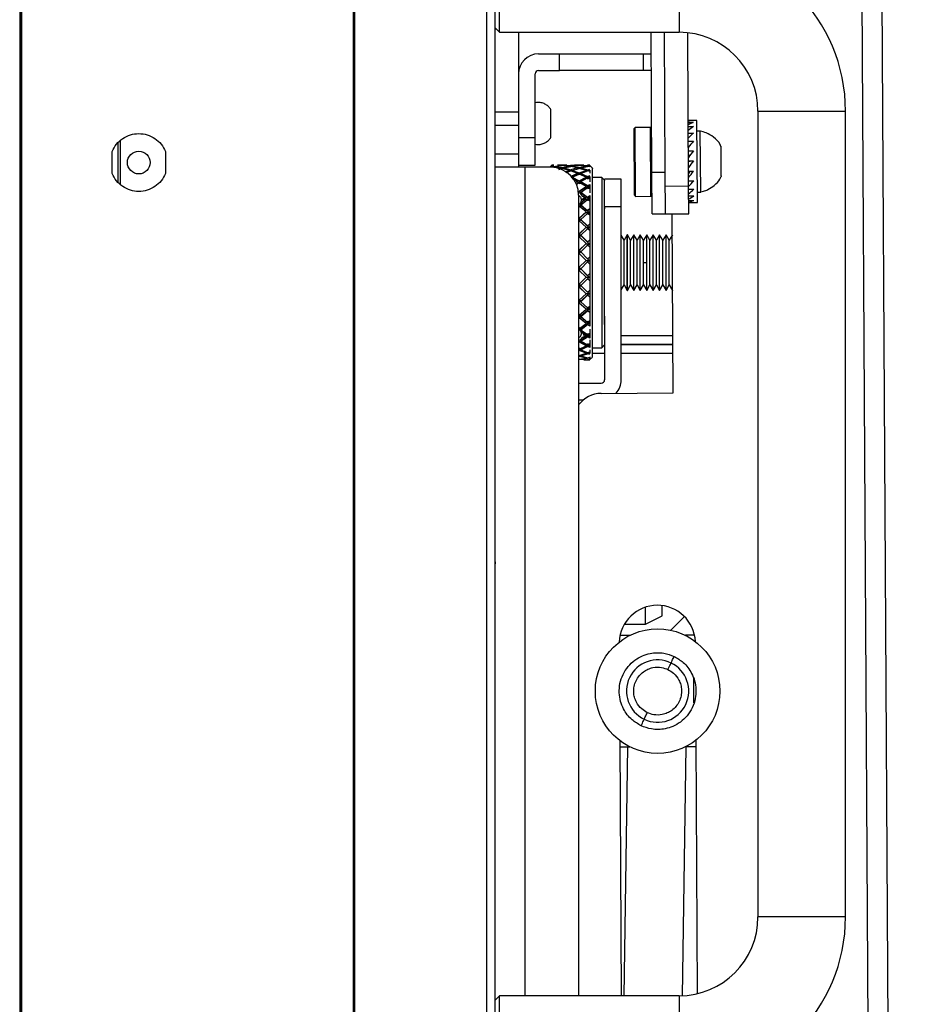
# Model space of a CAD drawing. Header units: millimetres. Extents: x 256 to 1374, y 313 to 1176.
# Tile 11 of 212: x 330 to 364, y 752 to 789. Entities that reach past the tile are written whole.
import ezdxf

# ---------------------------------------------------------------- set-up
doc = ezdxf.new("R2010")
doc.units = ezdxf.units.MM

msp = doc.modelspace()

# ---------------------------------------------------------------- linework, layer by layer
at = {"color": 7, "linetype": 'Continuous', "lineweight": 30}
for p, q in [((330.2543, 813.2253), (330.2543, 586.252)), ((330.3043, 813.2253), (330.3043, 586.252)), ((348.3543, 586.762), (348.3543, 812.7353)), ((348.0209, 812.4996), (348.0209, 586.9977)), ((330.3209, 808.222), (330.3209, 591.2553)), ((342.9543, 592.8284), (342.9543, 806.6683)), ((343.0009, 806.6683), (343.0009, 592.8284)), ((362.2991, 792.2425), (363.3176, 614.4454)), ((363.0586, 792.2468), (364.0771, 614.4498)), ((348.5209, 788.6953), (348.5209, 792.0286)), ((355.3543, 792.0286), (355.3543, 788.6953)), ((348.3543, 788.862), (348.5209, 788.6953)), ((348.5209, 788.6953), (355.3543, 788.6953)), ((349.2399, 788.6953), (349.2399, 785.6688)), ((354.3175, 783.3676), (354.287, 788.6953)), ((354.8238, 783.3705), (354.7933, 788.6953)), ((355.7125, 782.8464), (355.6791, 788.6777)), ((349.9994, 787.8708), (350.7945, 787.8708)), ((350.7945, 787.2383), (350.7945, 787.8708)), ((350.7945, 787.8708), (354.0024, 787.8708)), ((354.0024, 787.2383), (354.0024, 787.8708)), ((354.0024, 787.8708), (354.2918, 787.8708)), ((349.9994, 787.2383), (350.7945, 787.2383)), ((354.0024, 787.2383), (350.7945, 787.2383)), ((354.2954, 787.2383), (354.0024, 787.2383)), ((349.8724, 784.6958), (349.8724, 787.1113)), ((348.3543, 785.6688), (349.2399, 785.6688)), ((349.2399, 785.6688), (349.2399, 785.1656)), ((356.0316, 785.3364), (355.6982, 785.3345)), ((356.0488, 782.3314), (356.0316, 785.3364)), ((358.3543, 785.6953), (358.3543, 755.0286)), ((358.3543, 785.6953), (361.6876, 785.6953)), ((361.6876, 755.0286), (361.6876, 785.6953)), ((348.3543, 785.1656), (349.2399, 785.1656)), ((349.2399, 785.1656), (349.2399, 784.065)), ((353.6834, 785.0725), (353.6413, 785.03)), ((353.6559, 782.4913), (353.6413, 785.03)), ((354.2654, 785.0759), (353.6834, 785.0725)), ((353.6985, 782.4492), (353.6834, 785.0725)), ((354.308, 785.0338), (354.2654, 785.0759)), ((354.2805, 782.4526), (354.2654, 785.0759)), ((355.6982, 785.3328), (355.8941, 785.3339)), ((355.6986, 785.2656), (355.8945, 785.2668)), ((355.6995, 785.1046), (355.8955, 785.1058)), ((349.2399, 784.6958), (349.8724, 784.6958)), ((349.8724, 783.6374), (349.8724, 784.6958)), ((355.7009, 784.8599), (355.8969, 784.8611)), ((356.1605, 784.935), (356.0339, 784.9343)), ((356.1738, 782.6152), (356.1605, 784.935)), ((333.9876, 784.482), (333.9876, 782.9953)), ((334.0876, 782.9045), (334.0876, 784.5727)), ((355.7027, 784.5469), (355.8986, 784.548)), ((333.7709, 783.3186), (333.7709, 784.1586)), ((335.8043, 784.1586), (335.8043, 783.3186)), ((348.3543, 784.065), (349.2399, 784.065)), ((349.2399, 784.065), (349.2399, 783.557)), ((355.7048, 784.1852), (355.9007, 784.1863)), ((355.7461, 783.9872), (355.7056, 784.0423)), ((355.7061, 783.9543), (355.7211, 783.9544)), ((355.7168, 783.9487), (355.7062, 783.9486)), ((349.4939, 783.557), (348.3543, 783.557)), ((349.2399, 783.6374), (349.8724, 783.6374)), ((350.4709, 783.557), (349.4939, 783.557)), ((350.5074, 783.6361), (350.4282, 783.557)), ((350.5074, 783.612), (350.5074, 783.6357)), ((350.5074, 783.5961), (350.5074, 783.612)), ((350.5074, 783.5906), (350.5074, 783.5961)), ((350.5074, 783.5696), (350.5074, 783.5906)), ((350.5074, 783.5563), (350.5074, 783.5696)), ((350.5287, 783.5736), (350.5253, 783.5934)), ((350.5852, 783.6021), (350.5885, 783.5832)), ((350.645, 783.5934), (350.9055, 783.624)), ((350.6487, 783.5724), (350.645, 783.5934)), ((350.645, 783.5934), (350.9055, 783.5444)), ((351.0849, 783.6361), (350.7278, 783.6361)), ((350.7278, 783.6341), (350.9055, 783.6318)), ((350.7769, 783.4787), (350.9055, 783.5159)), ((350.8466, 783.6171), (350.8456, 783.6284)), ((350.8484, 783.4994), (350.8456, 783.5306)), ((350.9092, 783.5035), (350.847, 783.5153)), ((350.9055, 783.6318), (351.0849, 783.6341)), ((351.1685, 783.5934), (350.9055, 783.624)), ((350.9055, 783.5444), (351.1685, 783.5934)), ((350.9055, 783.5444), (350.9092, 783.5034)), ((351.1685, 783.4404), (350.9055, 783.5159)), ((350.9669, 783.5141), (350.9092, 783.5034)), ((350.9654, 783.6284), (351.2283, 783.636)), ((350.9664, 783.6169), (350.9654, 783.6284)), ((350.9654, 783.6284), (351.2283, 783.602)), ((350.9654, 783.5306), (351.2283, 783.5839)), ((350.9683, 783.4979), (350.9654, 783.5306)), ((350.9654, 783.5306), (351.2283, 783.4592)), ((351.1685, 783.5718), (351.1685, 783.5934)), ((351.4913, 783.6284), (351.2283, 783.636)), ((351.4913, 783.6284), (351.2283, 783.602)), ((351.2283, 783.602), (351.2283, 783.5839)), ((351.4913, 783.5306), (351.2283, 783.5839)), ((351.4913, 783.5306), (351.2283, 783.4592)), ((351.2882, 783.5934), (351.5511, 783.624)), ((351.2882, 783.5718), (351.2882, 783.5934)), ((351.2882, 783.5934), (351.5511, 783.5444)), ((351.2882, 783.4404), (351.5511, 783.5159)), ((351.7289, 783.6361), (351.3718, 783.6361)), ((351.3718, 783.6341), (351.5511, 783.6318)), ((351.4884, 783.4979), (351.4913, 783.5306)), ((351.5475, 783.5034), (351.4898, 783.5141)), ((351.4903, 783.6169), (351.4913, 783.6284)), ((351.5511, 783.5444), (351.5475, 783.5034)), ((351.6097, 783.5153), (351.5475, 783.5035)), ((351.5511, 783.6318), (351.7289, 783.6341)), ((351.8117, 783.5934), (351.5511, 783.624)), ((351.5511, 783.5444), (351.8117, 783.5934)), ((351.8117, 783.4404), (351.5511, 783.5159)), ((351.6082, 783.4994), (351.611, 783.5306)), ((351.6101, 783.6171), (351.611, 783.6284)), ((351.611, 783.6284), (351.8715, 783.6361)), ((351.611, 783.6284), (351.8715, 783.6021)), ((351.611, 783.5306), (351.8715, 783.5837)), ((351.611, 783.5306), (351.8715, 783.4595)), ((351.8077, 783.5707), (351.8117, 783.5934)), ((351.8715, 783.6021), (351.8681, 783.5831)), ((351.9493, 783.6357), (351.8715, 783.6361)), ((351.8715, 783.6021), (351.9493, 783.612)), ((351.9493, 783.5696), (351.8715, 783.5837)), ((351.8715, 783.4595), (351.9493, 783.4829)), ((351.9279, 783.5735), (351.9314, 783.5934)), ((351.9314, 783.5934), (351.9493, 783.5961)), ((351.9314, 783.5934), (351.9493, 783.5906)), ((352.0563, 783.5292), (351.9477, 783.6377)), ((351.9493, 783.5961), (351.9493, 783.5906)), ((351.9493, 783.5906), (351.9493, 783.5696)), ((355.707, 783.7976), (355.9029, 783.7987)), ((355.771, 783.7839), (355.7071, 783.7889)), ((355.8919, 783.7842), (355.7071, 783.7832)), ((355.7071, 783.7835), (355.771, 783.7839)), ((355.7081, 783.612), (355.761, 783.6123)), ((351.0122, 783.3851), (351.1685, 783.4404)), ((351.1685, 783.4003), (351.0507, 783.3587)), ((351.0545, 783.3565), (351.2283, 783.4208)), ((351.1685, 783.4003), (351.1685, 783.4404)), ((351.2283, 783.4191), (351.1685, 783.4354)), ((351.2283, 783.4592), (351.2283, 783.4208)), ((351.2882, 783.4354), (351.2283, 783.4191)), ((351.4913, 783.3236), (351.2283, 783.4208)), ((351.4913, 783.3236), (351.2283, 783.2092)), ((351.4876, 783.2849), (351.2283, 783.172)), ((351.2882, 783.4003), (351.2882, 783.4404)), ((351.2882, 783.4404), (351.5511, 783.3473)), ((351.5475, 783.3086), (351.2882, 783.4003)), ((351.2882, 783.1808), (351.5511, 783.2989)), ((351.2882, 783.171), (351.2882, 783.1808)), ((351.2882, 783.1808), (351.5511, 783.0464)), ((351.5475, 783.0112), (351.2882, 783.1437)), ((351.4913, 783.0134), (351.2988, 783.1146)), ((351.4876, 783.2849), (351.4913, 783.3236)), ((351.8045, 783.4009), (351.5475, 783.3087)), ((351.5511, 783.3473), (351.5475, 783.3087)), ((351.6074, 783.2849), (351.5475, 783.3086)), ((351.8045, 783.1443), (351.5475, 783.0113)), ((351.5511, 783.3473), (351.8117, 783.4404)), ((351.8117, 783.1808), (351.5511, 783.2989)), ((351.5511, 783.0464), (351.8117, 783.1808)), ((351.6074, 783.2849), (351.611, 783.3236)), ((351.8643, 783.1729), (351.6074, 783.2849)), ((351.611, 783.3236), (351.8715, 783.4205)), ((351.611, 783.3236), (351.8715, 783.2096)), ((351.611, 783.0134), (351.8715, 783.1512)), ((351.8045, 783.4009), (351.8117, 783.4404)), ((351.8045, 783.1443), (351.8117, 783.1808)), ((351.8045, 783.1443), (351.9242, 783.1443)), ((351.8643, 783.4199), (351.8106, 783.4344)), ((351.8715, 783.4595), (351.8643, 783.4201)), ((351.9493, 783.4458), (351.8643, 783.4201)), ((351.9493, 783.2128), (351.8643, 783.1731)), ((351.8715, 783.2096), (351.8643, 783.1731)), ((351.9242, 783.1443), (351.8643, 783.1729)), ((351.8643, 783.1145), (351.9242, 783.1443)), ((351.9493, 783.393), (351.8715, 783.4205)), ((351.8715, 783.2096), (351.9493, 783.2459)), ((351.9493, 783.1112), (351.8715, 783.1512)), ((351.9242, 783.1443), (351.9314, 783.1808)), ((351.9493, 783.132), (351.9242, 783.1443)), ((351.9243, 783.4018), (351.9314, 783.4404)), ((351.9314, 783.4404), (351.9493, 783.4462)), ((351.9314, 783.4404), (351.9493, 783.4346)), ((351.9314, 783.1808), (351.9493, 783.1895)), ((351.9314, 783.1808), (351.9493, 783.1721)), ((351.9493, 783.4462), (351.9493, 783.4346)), ((351.9493, 783.4346), (351.9493, 783.393)), ((351.9493, 783.393), (351.9493, 783.3336)), ((351.9493, 783.1895), (351.9493, 783.1721)), ((351.9493, 783.1721), (351.9493, 783.1112)), ((351.9493, 783.1112), (351.9493, 783.0006)), ((352.4124, 783.1731), (352.0542, 783.1731)), ((352.5182, 783.0673), (352.4124, 783.1731)), ((352.4124, 783.1731), (352.4124, 777.4968)), ((352.5182, 782.0499), (352.5182, 783.1083)), ((353.1506, 783.1083), (352.5182, 783.1083)), ((353.1506, 782.0499), (353.1506, 783.1083)), ((354.3175, 783.3676), (354.8238, 783.3705)), ((354.3266, 781.7801), (354.3175, 783.3676)), ((354.8329, 781.783), (354.8238, 783.3705)), ((355.7093, 783.4084), (355.9052, 783.4095)), ((355.7098, 783.3094), (355.7158, 783.3094)), ((355.7558, 783.4086), (355.7099, 783.2949)), ((351.4913, 783.0134), (351.4051, 782.963)), ((351.443, 782.915), (351.5511, 782.9797)), ((351.4876, 782.9783), (351.4913, 783.0134)), ((351.4876, 782.9783), (351.6074, 782.9783)), ((351.5511, 783.0464), (351.5475, 783.0113)), ((351.6074, 782.9783), (351.5475, 783.0112)), ((351.5475, 782.9445), (351.6074, 782.9783)), ((351.8045, 782.79), (351.5475, 782.6204)), ((351.8117, 782.8225), (351.5511, 782.9797)), ((351.5612, 782.6577), (351.8117, 782.8225)), ((351.6074, 782.9783), (351.611, 783.0134)), ((351.8643, 782.8275), (351.6074, 782.9783)), ((351.611, 783.0134), (351.8715, 782.8602)), ((351.6193, 782.6154), (351.8715, 782.7841)), ((351.8045, 782.79), (351.8117, 782.8225)), ((351.8045, 782.79), (351.9242, 782.79)), ((351.9493, 782.8802), (351.8643, 782.8277)), ((351.8715, 782.8602), (351.8643, 782.8277)), ((351.9242, 782.79), (351.8643, 782.8275)), ((351.8643, 782.7515), (351.9242, 782.79)), ((351.8715, 782.8602), (351.9493, 782.9082)), ((351.9493, 782.7328), (351.8715, 782.7841)), ((351.9242, 782.79), (351.9314, 782.8225)), ((351.9493, 782.774), (351.9242, 782.79)), ((351.9314, 782.8225), (351.9493, 782.8339)), ((351.9314, 782.8225), (351.9493, 782.8111)), ((351.9493, 782.9082), (351.9493, 782.8339)), ((351.9493, 782.8339), (351.9493, 782.8111)), ((351.9493, 782.8111), (351.9493, 782.7328)), ((351.9493, 782.7328), (351.9493, 782.5821)), ((354.8269, 782.8413), (355.7125, 782.8464)), ((355.7114, 783.042), (355.9073, 783.0432)), ((355.7185, 781.788), (355.7125, 782.8464)), ((355.7132, 782.7216), (355.9091, 782.7227)), ((351.5293, 782.4986), (351.5293, 752.0286)), ((351.5498, 782.6401), (351.5475, 782.6203)), ((351.6074, 782.5792), (351.5475, 782.6203)), ((351.5612, 782.6577), (351.5498, 782.6401)), ((351.5869, 782.5649), (351.57, 782.5792)), ((351.57, 782.5792), (351.6074, 782.5792)), ((351.5869, 782.5649), (351.6074, 782.5792)), ((351.5869, 782.5649), (351.6698, 782.4494)), ((351.6074, 782.5792), (351.61, 782.6009)), ((351.8643, 782.3941), (351.6074, 782.5792)), ((351.61, 782.6009), (351.6193, 782.6154)), ((351.61, 782.6009), (351.6574, 782.5773)), ((351.6574, 782.5773), (351.6193, 782.6154)), ((351.735, 782.3764), (351.6252, 782.3099)), ((351.6574, 782.5773), (351.8715, 782.4217)), ((351.7285, 782.4391), (351.6698, 782.4494)), ((351.8045, 782.3489), (351.6698, 782.2447)), ((351.735, 782.3764), (351.7284, 782.439)), ((351.8117, 782.3764), (351.7284, 782.439)), ((351.7285, 782.3125), (351.735, 782.3764)), ((351.8117, 782.3764), (351.7285, 782.3125)), ((351.8045, 782.3489), (351.8117, 782.3764)), ((351.8045, 782.3489), (351.9242, 782.3489)), ((351.8715, 782.4217), (351.8642, 782.3942)), ((351.8642, 782.3028), (351.917, 782.3433)), ((351.9493, 782.458), (351.8643, 782.3943)), ((351.917, 782.3544), (351.8643, 782.3941)), ((351.8715, 782.4217), (351.9493, 782.48)), ((351.9242, 782.3489), (351.917, 782.3544)), ((351.917, 782.3433), (351.9242, 782.3489)), ((351.9242, 782.3489), (351.9314, 782.3764)), ((351.9314, 782.3434), (351.9242, 782.3489)), ((351.9493, 782.39), (351.9314, 782.3764)), ((351.9314, 782.3764), (351.9493, 782.3627)), ((351.9493, 782.3297), (351.9314, 782.3434)), ((351.9493, 782.48), (351.9493, 782.39)), ((351.9493, 782.39), (351.9493, 782.3627)), ((351.9493, 782.3627), (351.9493, 782.2693)), ((353.6559, 782.4913), (353.6985, 782.4492)), ((353.6985, 782.4492), (354.2805, 782.4526)), ((354.2805, 782.4526), (354.3225, 782.4951)), ((355.7146, 782.4672), (355.9106, 782.4683)), ((356.0471, 782.6144), (356.1738, 782.6152)), ((351.5475, 782.0508), (351.6074, 782.0996)), ((351.5612, 782.0676), (351.5498, 782.067)), ((351.8117, 781.856), (351.5612, 782.0676)), ((351.57, 782.0996), (351.5869, 782.1161)), ((351.6074, 782.0996), (351.57, 782.0996)), ((351.5869, 782.1161), (351.6698, 782.2447)), ((351.6074, 782.0996), (351.5869, 782.1161)), ((351.6074, 782.0996), (351.61, 782.1174)), ((351.8643, 781.8859), (351.6074, 782.0996)), ((351.61, 782.1174), (351.6574, 782.1619)), ((351.61, 782.1174), (351.6193, 782.1179)), ((351.6574, 782.1619), (351.6193, 782.1179)), ((351.6193, 782.1179), (351.8715, 781.9077)), ((351.6574, 782.1619), (351.8715, 782.3304)), ((351.6698, 782.2447), (351.7285, 782.3125)), ((351.9493, 782.2693), (351.8715, 782.3304)), ((351.9493, 781.9744), (351.8715, 781.9077)), ((351.9493, 782.2693), (351.9493, 781.9744)), ((351.9493, 781.9744), (351.9493, 781.8715)), ((353.1506, 782.0499), (352.5182, 782.0499)), ((352.5182, 782.0499), (352.5182, 781.9715)), ((353.1506, 775.4692), (353.1506, 782.0499)), ((355.7156, 782.2948), (355.9116, 782.2959)), ((355.7161, 782.2152), (355.912, 782.2163)), ((355.817, 782.2109), (356.0494, 782.2123)), ((356.0494, 782.2123), (356.0488, 782.3314)), ((351.8045, 781.8343), (351.5475, 781.6078)), ((351.5511, 781.6264), (351.5475, 781.6078)), ((351.6074, 781.5541), (351.5475, 781.6077)), ((351.5511, 781.6264), (351.8117, 781.856)), ((351.611, 781.5728), (351.8715, 781.8038)), ((351.8045, 781.8343), (351.8117, 781.856)), ((351.8045, 781.8343), (351.9242, 781.8343)), ((351.9493, 781.9591), (351.8643, 781.8861)), ((351.8715, 781.9077), (351.8643, 781.8861)), ((351.9242, 781.8343), (351.8643, 781.8859)), ((351.8643, 781.7821), (351.9242, 781.8343)), ((351.9493, 781.7348), (351.8715, 781.8038)), ((351.9242, 781.8343), (351.9314, 781.856)), ((351.9493, 781.8125), (351.9242, 781.8343)), ((351.9314, 781.856), (351.9493, 781.8715)), ((351.9314, 781.856), (351.9493, 781.8404)), ((351.9493, 781.8715), (351.9493, 781.8404)), ((351.9493, 781.8404), (351.9493, 781.7348)), ((351.9493, 781.7348), (351.9493, 781.4068)), ((354.3266, 781.7801), (354.8329, 781.783)), ((354.8329, 781.783), (355.7185, 781.788)), ((355.1319, 774.969), (355.0929, 781.7845)), ((351.5475, 781.5), (351.6074, 781.5541)), ((351.8045, 781.262), (351.5475, 781.0169)), ((351.8117, 781.2771), (351.5511, 781.5187)), ((351.5511, 781.0287), (351.8117, 781.2771)), ((351.6074, 781.5541), (351.611, 781.5728)), ((351.8643, 781.3184), (351.6074, 781.5541)), ((351.611, 781.5728), (351.8715, 781.3336)), ((351.611, 780.9712), (351.8715, 781.2203)), ((351.8045, 781.262), (351.8117, 781.2771)), ((351.8045, 781.262), (351.9242, 781.262)), ((351.9493, 781.3985), (351.8643, 781.3185)), ((351.8715, 781.3336), (351.8643, 781.3185)), ((351.9242, 781.262), (351.8643, 781.3184)), ((351.8643, 781.2051), (351.9242, 781.262)), ((351.8715, 781.3336), (351.9493, 781.4068)), ((351.9493, 781.1455), (351.8715, 781.2203)), ((351.9242, 781.262), (351.9314, 781.2771)), ((351.9493, 781.2382), (351.9242, 781.262)), ((351.9314, 781.2771), (351.9493, 781.294)), ((351.9314, 781.2771), (351.9493, 781.2601)), ((351.9493, 781.4068), (351.9493, 781.294)), ((351.9493, 781.294), (351.9493, 781.2601)), ((351.9493, 781.2601), (351.9493, 781.1455)), ((351.5511, 781.0287), (351.5475, 781.0169)), ((351.6074, 780.9594), (351.5475, 781.0169)), ((351.5475, 780.9015), (351.6074, 780.9594)), ((351.8117, 780.6574), (351.5511, 780.9134)), ((351.6074, 780.9594), (351.611, 780.9712)), ((351.8643, 780.7087), (351.6074, 780.9594)), ((351.611, 780.9712), (351.8715, 780.7169)), ((351.9493, 781.1455), (351.9493, 780.7944)), ((353.2602, 780.7786), (353.1506, 780.9683)), ((353.3824, 780.9903), (353.2602, 780.7786)), ((353.3835, 780.9903), (353.3824, 780.9903)), ((353.3824, 778.8736), (353.3824, 780.9903)), ((353.5057, 780.7786), (353.3835, 780.9903)), ((353.3835, 778.8736), (353.3835, 780.9903)), ((353.6279, 780.9903), (353.5057, 780.7786)), ((353.629, 780.9903), (353.6279, 780.9903)), ((353.6279, 778.8736), (353.6279, 780.9903)), ((353.7512, 780.7786), (353.629, 780.9903)), ((353.629, 779.932), (353.629, 780.9903)), ((353.8734, 780.9903), (353.7512, 780.7786)), ((353.8745, 780.9903), (353.8734, 780.9903)), ((353.8734, 778.8736), (353.8734, 780.9903)), ((353.9968, 780.7786), (353.8745, 780.9903)), ((353.8745, 779.932), (353.8745, 780.9903)), ((354.119, 780.9903), (353.9968, 780.7786)), ((354.1201, 780.9903), (354.119, 780.9903)), ((354.119, 779.932), (354.119, 780.9903)), ((354.2423, 780.7786), (354.1201, 780.9903)), ((354.1201, 779.932), (354.1201, 780.9903)), ((354.3645, 780.9903), (354.2423, 780.7786)), ((354.3656, 780.9903), (354.3645, 780.9903)), ((354.3645, 778.8736), (354.3645, 780.9903)), ((354.4878, 780.7786), (354.3656, 780.9903)), ((354.3656, 778.8736), (354.3656, 780.9903)), ((354.61, 780.9903), (354.4878, 780.7786)), ((354.6111, 780.9903), (354.61, 780.9903)), ((354.61, 778.8736), (354.61, 780.9903)), ((354.7334, 780.7786), (354.6111, 780.9903)), ((354.6111, 778.8736), (354.6111, 780.9903)), ((354.8556, 780.9903), (354.7334, 780.7786)), ((354.8567, 780.9903), (354.8556, 780.9903)), ((354.8556, 778.8736), (354.8556, 780.9903)), ((354.9789, 780.7786), (354.8567, 780.9903)), ((354.8567, 779.932), (354.8567, 780.9903)), ((355.0974, 780.984), (354.9789, 780.7786)), ((351.8045, 780.6492), (351.5475, 780.3931)), ((351.5511, 780.3977), (351.8117, 780.6574)), ((351.611, 780.338), (351.8715, 780.5976)), ((351.8045, 780.6492), (351.8117, 780.6574)), ((351.8045, 780.6492), (351.9242, 780.6492)), ((351.9493, 780.7934), (351.8643, 780.7087)), ((351.8715, 780.7169), (351.8643, 780.7087)), ((351.9242, 780.6492), (351.8643, 780.7087)), ((351.8643, 780.5895), (351.9242, 780.6492)), ((351.8715, 780.7169), (351.9493, 780.7944)), ((351.9493, 780.5193), (351.8715, 780.5976)), ((351.9242, 780.6492), (351.9314, 780.6574)), ((351.9493, 780.6241), (351.9242, 780.6492)), ((351.9314, 780.6574), (351.9493, 780.6752)), ((351.9314, 780.6574), (351.9493, 780.6395)), ((351.9493, 780.7944), (351.9493, 780.6752)), ((351.9493, 780.6752), (351.9493, 780.6395)), ((351.9493, 780.6395), (351.9493, 780.5193)), ((351.9493, 780.5193), (351.9493, 780.1557)), ((353.2602, 779.932), (353.2602, 780.7786)), ((353.5057, 779.0853), (353.5057, 780.7786)), ((353.7512, 779.0853), (353.7512, 780.7786)), ((353.9968, 779.932), (353.9968, 780.7786)), ((354.2423, 779.932), (354.2423, 780.7786)), ((354.4878, 779.932), (354.4878, 780.7786)), ((354.7334, 779.932), (354.7334, 780.7786)), ((354.9789, 779.0853), (354.9789, 780.7786)), ((351.5511, 780.3977), (351.5475, 780.3931)), ((351.6074, 780.3334), (351.5475, 780.3931)), ((351.5475, 780.2736), (351.6074, 780.3334)), ((351.8117, 780.0156), (351.5511, 780.2782)), ((351.6074, 780.3334), (351.611, 780.338)), ((351.8643, 780.0754), (351.6074, 780.3334)), ((351.611, 780.338), (351.8715, 780.0763)), ((351.8715, 780.0763), (351.9493, 780.1557)), ((351.9493, 780.1557), (351.9493, 780.0337)), ((355.1011, 778.8736), (355.1011, 780.3482)), ((355.1022, 779.932), (355.1022, 780.1523)), ((351.6074, 779.6952), (351.5475, 779.7552)), ((351.5511, 779.7525), (351.5475, 779.7552)), ((351.5511, 779.7525), (351.8117, 780.0156)), ((351.6074, 779.6952), (351.8643, 779.9538)), ((351.611, 779.6925), (351.8715, 779.9548)), ((351.8045, 780.0146), (351.9242, 780.0146)), ((351.8715, 780.0763), (351.8643, 780.0754)), ((351.9242, 780.0146), (351.8643, 780.0754)), ((351.8643, 779.9538), (351.9242, 780.0146)), ((351.8715, 779.9548), (351.8643, 779.9538)), ((351.9493, 779.8753), (351.8715, 779.9548)), ((351.9242, 780.0146), (351.9493, 780.0402)), ((351.9242, 780.0146), (351.9314, 780.0156)), ((351.9493, 779.9891), (351.9242, 780.0146)), ((351.9314, 780.0156), (351.9493, 780.0337)), ((351.9314, 780.0156), (351.9493, 779.9974)), ((351.9493, 780.0337), (351.9493, 779.9974)), ((351.9493, 779.9974), (351.9493, 779.8753)), ((351.9493, 779.8753), (351.9493, 779.5103)), ((353.2602, 779.0853), (353.2602, 779.932)), ((353.629, 778.8736), (353.629, 779.932)), ((353.8745, 778.8736), (353.8745, 779.932)), ((353.9968, 779.932), (354.119, 779.932)), ((353.9968, 779.0853), (353.9968, 779.932)), ((354.119, 778.8736), (354.119, 779.932)), ((354.1201, 778.8736), (354.1201, 779.932)), ((354.2423, 779.0853), (354.2423, 779.932)), ((354.4878, 779.0853), (354.4878, 779.932)), ((354.7334, 779.0853), (354.7334, 779.932)), ((354.8567, 778.8736), (354.8567, 779.932)), ((355.1022, 778.8736), (355.1022, 779.932)), ((351.5475, 779.6353), (351.6074, 779.6952)), ((351.5511, 779.6326), (351.5475, 779.6353)), ((351.8117, 779.3712), (351.5511, 779.6326)), ((351.5511, 779.1128), (351.8117, 779.3712)), ((351.6074, 779.6952), (351.611, 779.6925)), ((351.8643, 779.4377), (351.6074, 779.6952)), ((351.611, 779.6925), (351.8715, 779.4314)), ((351.8045, 779.3776), (351.9242, 779.3776)), ((351.8715, 779.4314), (351.8643, 779.4377)), ((351.9242, 779.3776), (351.8643, 779.4377)), ((351.8643, 779.3176), (351.9242, 779.3776)), ((351.8715, 779.4314), (351.9493, 779.5103)), ((351.9242, 779.3776), (351.9493, 779.4028)), ((351.9493, 779.3523), (351.9242, 779.3776)), ((351.9242, 779.3776), (351.9314, 779.3712)), ((351.9314, 779.3712), (351.9493, 779.3892)), ((351.9314, 779.3712), (351.9493, 779.3533)), ((351.9493, 779.5103), (351.9493, 779.3892)), ((351.9493, 779.3892), (351.9493, 779.3533)), ((351.9493, 779.3533), (351.9493, 779.233)), ((351.6074, 779.0642), (351.5475, 779.1228)), ((351.5475, 779.006), (351.6074, 779.0642)), ((351.5511, 778.996), (351.5475, 779.006)), ((351.5475, 779.006), (351.8045, 778.7573)), ((351.8117, 778.744), (351.5511, 778.996)), ((351.6074, 779.0642), (351.8643, 779.3176)), ((351.6074, 779.0642), (351.611, 779.0543)), ((351.611, 779.0543), (351.8715, 779.3112)), ((351.611, 779.0543), (351.8715, 778.8017)), ((351.8715, 779.3112), (351.8643, 779.3175)), ((351.9493, 779.233), (351.8715, 779.3112)), ((351.9493, 779.233), (351.9493, 778.8776)), ((353.1506, 778.8956), (353.2602, 779.0853)), ((353.2602, 779.0853), (353.3824, 778.8736)), ((353.3835, 778.8736), (353.5057, 779.0853)), ((353.5057, 779.0853), (353.6279, 778.8736)), ((353.629, 778.8736), (353.7512, 779.0853)), ((353.7512, 779.0853), (353.8734, 778.8736)), ((353.8745, 778.8736), (353.9968, 779.0853)), ((353.9968, 779.0853), (354.119, 778.8736)), ((354.1201, 778.8736), (354.2423, 779.0853)), ((354.2423, 779.0853), (354.3645, 778.8736)), ((354.3656, 778.8736), (354.4878, 779.0853)), ((354.4878, 779.0853), (354.61, 778.8736)), ((354.6111, 778.8736), (354.7334, 779.0853)), ((354.7334, 779.0853), (354.8556, 778.8736)), ((354.8567, 778.8736), (354.9789, 779.0853)), ((354.9789, 779.0853), (355.1011, 778.8736)), ((351.5511, 778.4979), (351.8117, 778.744)), ((351.6074, 778.4596), (351.8643, 778.6999)), ((351.611, 778.4427), (351.8715, 778.6865)), ((351.8045, 778.7573), (351.8117, 778.744)), ((351.8045, 778.7573), (351.9242, 778.7573)), ((351.9242, 778.7573), (351.8643, 778.8151)), ((351.8643, 778.6999), (351.9242, 778.7573)), ((351.8715, 778.6865), (351.8643, 778.6999)), ((351.8643, 778.6999), (351.9493, 778.6184)), ((351.8715, 778.8017), (351.9493, 778.8776)), ((351.9493, 778.612), (351.8715, 778.6865)), ((351.9242, 778.7573), (351.9493, 778.7815)), ((351.9242, 778.7573), (351.9314, 778.744)), ((351.9314, 778.744), (351.9493, 778.7612)), ((351.9314, 778.744), (351.9493, 778.7267)), ((351.9493, 778.8776), (351.9493, 778.7612)), ((351.9493, 778.7612), (351.9493, 778.7267)), ((351.9493, 778.7267), (351.9493, 778.612)), ((351.9493, 778.612), (351.9493, 778.277)), ((353.3824, 778.8736), (353.3835, 778.8736)), ((353.6279, 778.8736), (353.629, 778.8736)), ((353.8734, 778.8736), (353.8745, 778.8736)), ((354.119, 778.8736), (354.1201, 778.8736)), ((354.3645, 778.8736), (354.3656, 778.8736)), ((354.61, 778.8736), (354.6111, 778.8736)), ((354.8556, 778.8736), (354.8567, 778.8736)), ((355.1011, 778.8736), (355.1022, 778.8736)), ((355.1022, 778.8736), (355.1095, 778.8862)), ((351.6074, 778.4596), (351.5475, 778.5149)), ((351.5475, 778.4048), (351.6074, 778.4596)), ((351.5475, 778.4048), (351.8045, 778.1728)), ((351.5511, 778.3879), (351.5475, 778.4048)), ((351.8117, 778.1528), (351.5511, 778.3879)), ((351.6074, 778.4596), (351.611, 778.4427)), ((351.611, 778.4427), (351.8715, 778.2063)), ((351.9242, 778.1728), (351.8643, 778.2264)), ((351.8715, 778.2063), (351.9493, 778.277)), ((351.9493, 778.277), (351.9493, 778.1687)), ((351.6074, 777.8998), (351.5475, 777.9501)), ((351.5475, 777.8501), (351.6074, 777.8998)), ((351.5511, 777.8266), (351.5475, 777.8501)), ((351.5475, 777.85), (351.8045, 777.6417)), ((351.5511, 777.9266), (351.8117, 778.1528)), ((351.6074, 777.8998), (351.8643, 778.1198)), ((351.6074, 777.8998), (351.611, 777.8764)), ((351.611, 777.8764), (351.8715, 778.0997)), ((351.611, 777.8764), (351.8715, 777.6634)), ((351.8045, 778.1728), (351.9242, 778.1728)), ((351.8045, 778.1728), (351.8117, 778.1528)), ((351.8643, 778.1198), (351.9242, 778.1728)), ((351.8715, 778.0997), (351.8643, 778.1196)), ((351.8643, 778.1196), (351.9493, 778.0446)), ((351.9493, 778.031), (351.8715, 778.0997)), ((351.9242, 778.1728), (351.9493, 778.1952)), ((351.9242, 778.1728), (351.9314, 778.1528)), ((351.9314, 778.1528), (351.9493, 778.1687)), ((351.9314, 778.1528), (351.9493, 778.1368)), ((351.9493, 778.1687), (351.9493, 778.1368)), ((351.9493, 778.1368), (351.9493, 778.031)), ((351.9493, 778.031), (351.9493, 777.7267)), ((352.5182, 777.8924), (352.5182, 775.4692)), ((351.8117, 777.6156), (351.5511, 777.8266)), ((351.5611, 777.4237), (351.8117, 777.6156)), ((351.6074, 777.4016), (351.8643, 777.5946)), ((351.6193, 777.3785), (351.8715, 777.5685)), ((351.8045, 777.6417), (351.9242, 777.6417)), ((351.8045, 777.6417), (351.8117, 777.6156)), ((351.9242, 777.6417), (351.8643, 777.6895)), ((351.8643, 777.5946), (351.9242, 777.6417)), ((351.8643, 777.5945), (351.9493, 777.5282)), ((351.8715, 777.5685), (351.8643, 777.5945)), ((351.8715, 777.6634), (351.9493, 777.7267)), ((351.9493, 777.5079), (351.8715, 777.5685)), ((351.9242, 777.6417), (351.9493, 777.6616)), ((351.9242, 777.6417), (351.9314, 777.6156)), ((351.9314, 777.6156), (351.9493, 777.6298)), ((351.9314, 777.6156), (351.9493, 777.6015)), ((351.9493, 777.7267), (351.9493, 777.6298)), ((351.9493, 777.6298), (351.9493, 777.6015)), ((351.9493, 777.6015), (351.9493, 777.5079)), ((352.4124, 777.4968), (352.4124, 776.6908)), ((351.6074, 777.4016), (351.5475, 777.4455)), ((351.5611, 777.4237), (351.5498, 777.4265)), ((351.57, 777.4016), (351.6074, 777.4016)), ((351.5869, 777.3868), (351.57, 777.4016)), ((351.5869, 777.3868), (351.6074, 777.4016)), ((351.5869, 777.3868), (351.6698, 777.2722)), ((351.6699, 777.0925), (351.5869, 776.9926)), ((351.6074, 777.4016), (351.61, 777.3809)), ((351.6074, 776.9804), (351.8643, 777.1406)), ((351.61, 777.3809), (351.6193, 777.3785)), ((351.61, 777.3809), (351.6575, 777.339)), ((351.6575, 777.339), (351.6193, 777.3785)), ((351.6575, 777.339), (351.8715, 777.1894)), ((351.6577, 776.9744), (351.8715, 777.1091)), ((351.7285, 777.2052), (351.6698, 777.2722)), ((351.6698, 777.2722), (351.8045, 777.1802)), ((351.6699, 777.0925), (351.7286, 777.094)), ((351.735, 777.1489), (351.7284, 777.2052)), ((351.8117, 777.1489), (351.7284, 777.2052)), ((351.7285, 777.0941), (351.735, 777.1489)), ((351.8117, 777.1489), (351.7286, 777.094)), ((351.8045, 777.1802), (351.9242, 777.1802)), ((351.8045, 777.1802), (351.8117, 777.1489)), ((351.8715, 777.1091), (351.8642, 777.1405)), ((351.9169, 777.1851), (351.8643, 777.2208)), ((351.8643, 777.1406), (351.9169, 777.1754)), ((351.8643, 777.1404), (351.9493, 777.0848)), ((351.8715, 777.1894), (351.9493, 777.2434)), ((351.9493, 777.0583), (351.8715, 777.1091)), ((351.9242, 777.1802), (351.9169, 777.1851)), ((351.9169, 777.1754), (351.9242, 777.1802)), ((351.9242, 777.1802), (351.9314, 777.185)), ((351.9242, 777.1802), (351.9314, 777.1489)), ((351.9314, 777.185), (351.9493, 777.1971)), ((351.9493, 777.1609), (351.9314, 777.1489)), ((351.9314, 777.1489), (351.9493, 777.1369)), ((351.9493, 777.3932), (351.9493, 777.2434)), ((351.9493, 777.2434), (351.9493, 777.1609)), ((351.9493, 777.1609), (351.9493, 777.1369)), ((351.9493, 777.1369), (351.9493, 777.0583)), ((355.1194, 777.1486), (353.1506, 777.1486)), ((351.5475, 776.9453), (351.6074, 776.9804)), ((351.5475, 776.9452), (351.8045, 776.8023)), ((351.5498, 776.9232), (351.5475, 776.9452)), ((351.5611, 776.9054), (351.5498, 776.9232)), ((351.5511, 776.6381), (351.8117, 776.7667)), ((351.8117, 776.7667), (351.5611, 776.9054)), ((351.57, 776.9804), (351.5869, 776.9926)), ((351.6074, 776.9804), (351.57, 776.9804)), ((351.6074, 776.9804), (351.5869, 776.9926)), ((351.6074, 776.9804), (351.61, 776.9562)), ((351.6074, 776.6488), (351.8643, 776.7713)), ((351.61, 776.9562), (351.6577, 776.9744)), ((351.61, 776.9562), (351.6193, 776.9415)), ((351.611, 776.611), (351.8715, 776.7355)), ((351.6577, 776.9744), (351.6193, 776.9415)), ((351.6193, 776.9415), (351.8715, 776.7987)), ((351.8045, 776.8023), (351.9242, 776.8023)), ((351.8045, 776.8023), (351.8117, 776.7667)), ((351.9242, 776.8023), (351.8643, 776.8344)), ((351.8643, 776.7713), (351.9242, 776.8023)), ((351.8643, 776.7711), (351.9493, 776.7279)), ((351.8715, 776.7355), (351.8643, 776.7711)), ((351.9493, 776.8418), (351.8715, 776.7987)), ((351.9493, 776.6961), (351.8715, 776.7355)), ((351.9242, 776.8023), (351.9493, 776.8156)), ((351.9242, 776.8023), (351.9314, 776.7667)), ((351.9314, 776.7667), (351.9493, 776.7762)), ((351.9314, 776.7667), (351.9493, 776.7573)), ((351.9493, 776.995), (351.9493, 776.8418)), ((351.9493, 776.8418), (351.9493, 776.7762)), ((351.9493, 776.7762), (351.9493, 776.7573)), ((351.9493, 776.7573), (351.9493, 776.6961)), ((352.4124, 776.6908), (352.5182, 776.7966)), ((355.1213, 776.8153), (353.1506, 776.8153)), ((353.1506, 776.8143), (355.1213, 776.8143)), ((351.6074, 776.6488), (351.5475, 776.676)), ((351.5475, 776.6227), (351.6074, 776.6488)), ((351.5511, 776.5848), (351.5475, 776.6227)), ((351.5475, 776.6226), (351.8045, 776.5195)), ((351.5475, 776.4006), (351.6102, 776.3859)), ((351.5511, 776.3602), (351.5475, 776.4006)), ((351.8117, 776.4807), (351.5511, 776.5848)), ((351.5511, 776.3939), (351.8117, 776.4807)), ((351.8117, 776.2995), (351.5511, 776.3602)), ((351.6074, 776.6488), (351.611, 776.611)), ((351.6078, 776.4127), (351.611, 776.3766)), ((351.611, 776.611), (351.8715, 776.5032)), ((351.611, 776.3766), (351.8715, 776.4591)), ((351.611, 776.3766), (351.8715, 776.3119)), ((351.8045, 776.5195), (351.8117, 776.4807)), ((351.8116, 776.4814), (351.8643, 776.498)), ((351.8643, 776.498), (351.9242, 776.5195)), ((351.8643, 776.4978), (351.9493, 776.4684)), ((351.8715, 776.4591), (351.8643, 776.4978)), ((351.8715, 776.5032), (351.9493, 776.5341)), ((351.9493, 776.4322), (351.8715, 776.4591)), ((351.9242, 776.5195), (351.9493, 776.5288)), ((351.9242, 776.5195), (351.9314, 776.4807)), ((351.9314, 776.4807), (351.9493, 776.4873)), ((351.9314, 776.4807), (351.9493, 776.4741)), ((351.9493, 776.6072), (351.9493, 776.5341)), ((351.9493, 776.5341), (351.9493, 776.4873)), ((351.9493, 776.4873), (351.9493, 776.4741)), ((351.9493, 776.3488), (351.9493, 776.3296)), ((352.0542, 776.6908), (352.4124, 776.6908)), ((351.5511, 776.2572), (351.8117, 776.2995)), ((351.8117, 776.2287), (351.5511, 776.244)), ((351.6096, 776.2667), (351.611, 776.2501)), ((351.611, 776.2501), (351.8715, 776.2881)), ((351.611, 776.2501), (351.8715, 776.2306)), ((351.7289, 776.2298), (351.8117, 776.2287)), ((351.8067, 776.328), (351.8117, 776.2995)), ((351.8106, 776.2352), (351.8117, 776.2287)), ((351.8243, 776.2293), (351.8715, 776.2279)), ((351.8715, 776.2881), (351.8671, 776.313)), ((351.8715, 776.2279), (351.871, 776.2306)), ((351.8715, 776.3119), (351.9493, 776.3296)), ((351.9493, 776.2747), (351.8715, 776.2881)), ((351.8715, 776.2306), (351.9493, 776.2346)), ((351.9493, 776.2282), (351.8715, 776.2279)), ((351.927, 776.3245), (351.9314, 776.2995)), ((351.9306, 776.2336), (351.9314, 776.2287)), ((351.9314, 776.2995), (351.9493, 776.3031)), ((351.9314, 776.2995), (351.9493, 776.296)), ((351.9314, 776.2287), (351.9493, 776.2292)), ((351.9314, 776.2287), (351.9493, 776.2284)), ((351.9477, 776.2262), (352.0563, 776.3347)), ((351.9493, 776.3296), (351.9493, 776.3031)), ((351.9493, 776.3031), (351.9493, 776.296)), ((351.5293, 775.3422), (352.3912, 775.3422)), ((352.3828, 774.9532), (355.1319, 774.969)), ((351.5293, 774.7098), (351.7136, 774.7098)), ((348.3543, 768.5443), (348.3543, 768.4655)), ((354.0707, 766.1771), (354.0707, 766.8172)), ((354.7043, 766.4861), (354.7043, 766.8791)), ((354.0707, 766.1771), (354.7043, 766.4861)), ((355.5527, 766.4631), (355.0363, 765.9408)), ((353.2762, 766.1771), (354.0707, 766.1771)), ((353.4557, 765.7342), (353.1048, 765.7322)), ((353.111, 765.7611), (353.4985, 765.7555)), ((355.9418, 765.7484), (355.5909, 765.7464)), ((355.9138, 763.1761), (355.9085, 764.1011)), ((353.0963, 761.7398), (353.1519, 752.0286)), ((356.0513, 752.1107), (355.9961, 761.7564)), ((353.0977, 761.4987), (353.48, 761.5009)), ((355.6151, 761.5132), (355.9974, 761.5153)), ((361.6876, 755.0286), (358.3543, 755.0286)), ((348.5209, 752.0286), (348.3543, 751.862)), ((355.3543, 752.0286), (348.5209, 752.0286)), ((348.5209, 748.6953), (348.5209, 752.0286)), ((355.3543, 752.0286), (355.3543, 748.6953))]:
    msp.add_line(p, q, dxfattribs=at)
at = {"color": 8, "linetype": 'Continuous', "lineweight": 30}
for p, q in [((348.4028, 788.8134), (348.3543, 788.8134)), ((349.4939, 752.0286), (349.4939, 783.557)), ((351.8045, 783.4009), (351.819, 783.4009)), ((351.5293, 781.5541), (351.6074, 781.5541)), ((351.5293, 780.9594), (351.6074, 780.9594)), ((351.5293, 780.3334), (351.6074, 780.3334)), ((351.5293, 779.6952), (351.6074, 779.6952)), ((351.5293, 779.0642), (351.6074, 779.0642)), ((351.5293, 778.4596), (351.6074, 778.4596)), ((351.5293, 777.8998), (351.6074, 777.8998)), ((351.8045, 776.5195), (351.8321, 776.5195)), ((352.0552, 776.481), (352.5182, 776.481)), ((353.1506, 776.481), (355.1232, 776.481)), ((353.2674, 752.0286), (353.404, 761.5005)), ((355.6057, 761.5084), (355.469, 752.0308))]:
    msp.add_line(p, q, dxfattribs=at)
at = {"color": 7, "linetype": 'Continuous', "lineweight": 30}
for centre, radius in [((334.7876, 783.7386), 0.4333), ((354.5354, 763.6237), 2.3707)]:
    msp.add_circle(centre, radius, dxfattribs=at)
for centre, radius, start, end in [((355.3543, 785.6953), 6.3333, 0, 90), ((355.3543, 785.6953), 3, 0, 90), ((349.9994, 787.1113), 0.7595, 90, 180), ((349.9994, 787.1113), 0.127, 90, 180), ((350.4709, 782.4986), 1.0583, 0, 90), ((352.3912, 775.4692), 0.127, 270, 0), ((352.3912, 775.4692), 0.7595, 317.53423, 0), ((352.3889, 773.8949), 1.0583, 90.32821, 144.31412), ((354.525, 765.4403), 1.4499, 2.69426, 177.96216), ((354.5354, 763.6237), 1.1853, 64.43799, 244.43799), ((354.5354, 763.6237), 1.1853, 244.43799, 64.43799), ((355.3543, 755.0286), 6.3333, 270, 0), ((355.3543, 755.0286), 3, 270, 0)]:
    msp.add_arc(centre, radius, start, end, dxfattribs=at)
for centre, major_axis, ratio, start_param, end_param in [((355.9031, 783.7736), (0.1286, 1.5593), 0.7680462, 0.1144113, 0.2777381), ((355.9031, 783.7736), (0.6608, 1.5002), 0.6694876, 0.589031, 0.7523578), ((355.9031, 783.7736), (0.9073, 1.4909), 0.5269837, 0.8634946, 1.0268214), ((355.9031, 783.7736), (1.0454, 1.5139), 0.3871506, 1.0650083, 1.2283351), ((355.9031, 783.7736), (1.1305, 1.5413), 0.2554161, 1.2394248, 1.4027516), ((355.9031, 783.7736), (1.1789, 1.5612), 0.1299538, 1.4023453, 1.5656721), ((351.2882, 779.932), (2.8643, -2.8643), 0.8200441, 2.4485858, 2.4700391), ((351.2882, 779.932), (3.0101, -3.0101), 0.7171641, 2.3838947, 2.4053479), ((351.1685, 779.932), (3.0101, -3.0101), 0.7171642, 2.3674819, 2.3723908), ((351.1685, 779.932), (-2.6486, 2.6486), 0.9776757, 5.6610345, 5.6659434), ((351.2882, 779.932), (2.6486, -2.6486), 0.9776758, 2.5358515, 2.5573048), ((351.1685, 779.932), (3.0101, -3.0101), 0.7171642, 2.2802156, 2.3510696), ((351.1685, 779.932), (2.8105, 2.8105), 0.8585195, 0.9486434, 0.9682034), ((355.9031, 783.7736), (1.1959, 1.5689), 0.007788, 1.5606995, 1.7240263), ((355.9031, 783.7736), (1.1828, 1.563), 0.1141793, 4.4010561, 4.5643829), ((355.9031, 783.7736), (1.1386, 1.5444), 0.2390469, 4.2390189, 4.4023457), ((355.9031, 783.7736), (1.0587, 1.5175), 0.3698294, 4.0666615, 4.2299883), ((355.9031, 783.7736), (0.9292, 1.4928), 0.5086465, 3.8701477, 4.0334745), ((355.9031, 783.7736), (0.703, 1.4957), 0.6518647, 3.6100046, 3.7733314), ((355.9031, 783.7736), (0.2192, 1.5537), 0.7621184, 3.1687064, 3.3320332)]:
    msp.add_ellipse(centre, major_axis=major_axis, ratio=ratio, start_param=start_param, end_param=end_param, dxfattribs=at)
for points, knots in [([(350.4709, 785.7532), (350.4463, 785.7885), (350.3945, 785.8627), (350.2814, 785.9513), (350.1419, 786.0122), (349.9989, 786.0364), (349.9095, 786.0192), (349.8724, 786.0121)], [0, 0, 0, 0, 0.1849648, 0.3894226, 0.6093082, 0.8378061, 1, 1, 1, 1]), ([(350.4709, 784.6967), (350.4709, 784.699), (350.4709, 784.7036), (350.4709, 784.7852), (350.4709, 784.9122), (350.4709, 785.0755), (350.4709, 785.2554), (350.4709, 785.4319), (350.4709, 785.5852), (350.4709, 785.6973), (350.4709, 785.7443), (350.4709, 785.7515), (350.4709, 785.7532)], [0, 0, 0, 0, 0.1073725, 0.2147449, 0.3221174, 0.4294898, 0.5368623, 0.6442347, 0.7516072, 0.8589796, 0.9663521, 1, 1, 1, 1]), ([(349.8724, 784.4378), (349.9095, 784.4307), (349.9989, 784.4135), (350.1419, 784.4376), (350.2814, 784.4986), (350.3945, 784.5871), (350.4463, 784.6614), (350.4709, 784.6967)], [0, 0, 0, 0, 0.1621939, 0.3906918, 0.6105774, 0.8150352, 1, 1, 1, 1]), ([(356.9467, 784.352), (356.9352, 784.3785), (356.8745, 784.5182), (356.678, 784.7027), (356.4168, 784.8674), (356.2383, 784.9141), (356.1649, 784.9333)], [0, 0, 0, 0, 0.0859287, 0.4527755, 0.775013, 1, 1, 1, 1]), ([(356.9604, 783.2038), (356.9604, 783.2064), (356.9604, 783.2098), (356.9601, 783.2583), (356.9597, 783.3391), (356.9588, 783.4947), (356.9577, 783.6821), (356.9566, 783.8807), (356.9555, 784.0674), (356.9546, 784.2233), (356.954, 784.3231), (356.9538, 784.3671), (356.9538, 784.3567), (356.9539, 784.3554)], [0, 0, 0, 0, 0.09117, 0.1248191, 0.2321954, 0.3395717, 0.446948, 0.5543243, 0.6617006, 0.7690769, 0.8764532, 0.9838295, 1, 1, 1, 1]), ([(352.0552, 777.2284), (352.0552, 777.3939), (352.0552, 777.7248), (352.0552, 778.3339), (352.0552, 778.997), (352.0552, 779.6979), (352.0552, 780.4074), (352.0552, 781.0987), (352.0552, 781.7451), (352.0552, 782.322), (352.0552, 782.8063), (352.0552, 783.1828), (352.0552, 783.4247), (352.0552, 783.5364), (352.0552, 783.5192), (352.0552, 783.515)], [0, 0, 0, 0, 0.081113, 0.1622261, 0.2433391, 0.3244522, 0.4055652, 0.4866783, 0.5677913, 0.6489044, 0.7300174, 0.8111305, 0.8922435, 0.9733566, 1, 1, 1, 1]), ([(356.1728, 782.6267), (356.2096, 782.631), (356.3042, 782.6421), (356.4826, 782.7226), (356.7022, 782.8655), (356.8784, 783.0422), (356.9375, 783.1738), (356.9526, 783.2076)], [0, 0, 0, 0, 0.1095508, 0.2817196, 0.5729078, 0.8901372, 1, 1, 1, 1]), ([(352.5182, 777.5763), (352.5182, 777.7205), (352.5182, 778.0088), (352.5182, 778.5395), (352.5182, 779.1173), (352.5182, 779.728), (352.5182, 780.3462), (352.5182, 780.9485), (352.5182, 781.5118), (352.5182, 782.0144), (352.5182, 782.4365), (352.5182, 782.7645), (352.5182, 782.9753), (352.5182, 783.0725), (352.5182, 783.0576), (352.5182, 783.054)], [0, 0, 0, 0, 0.081114, 0.162228, 0.243342, 0.324456, 0.4055701, 0.4866841, 0.5677981, 0.6489121, 0.7300261, 0.8111401, 0.8922541, 0.9733681, 1, 1, 1, 1]), ([(351.5435, 782.4736), (351.5626, 782.4569), (351.614, 782.4123), (351.6209, 782.3493), (351.6252, 782.3099)], [0, 0, 0, 0, 0.3733003, 1, 1, 1, 1]), ([(351.6252, 782.3099), (351.6236, 782.2899), (351.6205, 782.2493), (351.5974, 782.1916), (351.5726, 782.1565), (351.5613, 782.1406)], [0, 0, 0, 0, 0.346121, 0.7022969, 1, 1, 1, 1]), ([(351.5293, 777.4037), (351.5423, 777.3925), (351.5703, 777.3685), (351.6019, 777.3201), (351.6242, 777.2645), (351.6279, 777.1961), (351.6053, 777.1384), (351.5687, 777.0936), (351.5418, 777.076), (351.5293, 777.0678)], [0, 0, 0, 0, 0.1069843, 0.229432, 0.395646, 0.552569, 0.7788632, 0.8975582, 1, 1, 1, 1]), ([(352.0552, 776.3489), (352.0552, 776.3488), (352.0552, 776.3486), (352.0552, 776.5081), (352.0552, 776.7915), (352.0552, 777.0828), (352.0552, 777.2284)], [0, 0, 0, 0, 0.1829013, 0.4552675, 0.7276338, 1, 1, 1, 1]), ([(353.9052, 762.3061), (353.7856, 762.3761), (353.5147, 762.5345), (353.2582, 762.8763), (353.1148, 763.237), (353.0626, 763.5658), (353.0896, 763.9165), (353.2042, 764.2604), (353.4, 764.5654), (353.6561, 764.8066), (353.9448, 764.9723), (354.3156, 765.0871), (354.7428, 765.1019), (355.0361, 764.9904), (355.1656, 764.9412)], [0, 0, 0, 0, 0.09031842, 0.20456319, 0.27141989, 0.34393615, 0.4207855, 0.5, 0.5792145, 0.65606385, 0.72858011, 0.79543681, 0.90968158, 1, 1, 1, 1]), ([(355.1656, 764.9412), (355.2852, 764.8713), (355.5561, 764.7129), (355.8127, 764.371), (355.9561, 764.0103), (356.0082, 763.6815), (355.9812, 763.3308), (355.8666, 762.987), (355.6709, 762.6819), (355.4147, 762.4408), (355.1261, 762.275), (354.7553, 762.1603), (354.3281, 762.1454), (354.0348, 762.2569), (353.9052, 762.3061)], [0, 0, 0, 0, 0.0903184, 0.2045632, 0.2714199, 0.3439362, 0.4207855, 0.5, 0.5792145, 0.6560638, 0.7285801, 0.7954368, 0.9096816, 1, 1, 1, 1]), ([(355.0469, 764.693), (355.049, 764.6974), (355.0533, 764.7065), (355.0854, 764.7736), (355.1254, 764.8571), (355.1526, 764.9139), (355.1656, 764.9412)], [0, 0, 0, 0, 0.2702613, 0.5624294, 0.7897364, 1, 1, 1, 1]), ([(354.1427, 762.8026), (354.0682, 762.8462), (353.8993, 762.9449), (353.738, 763.1602), (353.6489, 763.3854), (353.6179, 763.5903), (353.6344, 763.8062), (353.7059, 764.0205), (353.8278, 764.2106), (353.9856, 764.3589), (354.1646, 764.4634), (354.3958, 764.5354), (354.6646, 764.5449), (354.8474, 764.4754), (354.9282, 764.4447)], [0, 0, 0, 0, 0.0903145, 0.2045543, 0.2742786, 0.3439429, 0.4207889, 0.5, 0.579211, 0.6560571, 0.7257814, 0.7954457, 0.9096855, 1, 1, 1, 1]), ([(354.9282, 764.4447), (355.0027, 764.4012), (355.1716, 764.3025), (355.3329, 764.0871), (355.4219, 763.862), (355.4529, 763.657), (355.4365, 763.4412), (355.365, 763.2269), (355.2431, 763.0367), (355.0853, 762.8884), (354.9062, 762.7839), (354.6751, 762.712), (354.4062, 762.7024), (354.2234, 762.7719), (354.1427, 762.8026)], [0, 0, 0, 0, 0.0903145, 0.2045543, 0.2742786, 0.3439429, 0.4207889, 0.5, 0.579211, 0.6560571, 0.7257814, 0.7954457, 0.9096855, 1, 1, 1, 1]), ([(354.9282, 764.4447), (354.945, 764.4799), (354.98, 764.5531), (355.0198, 764.6364), (355.043, 764.6849), (355.0456, 764.6903), (355.0469, 764.693)], [0, 0, 0, 0, 0.2702613, 0.5624294, 0.7897364, 1, 1, 1, 1]), ([(353.9052, 762.3061), (353.9221, 762.3413), (353.9571, 762.4145), (353.9969, 762.4978), (354.0201, 762.5462), (354.0227, 762.5517), (354.024, 762.5544)], [0, 0, 0, 0, 0.2702613, 0.5624294, 0.7897364, 1, 1, 1, 1]), ([(354.024, 762.5544), (354.0261, 762.5587), (354.0304, 762.5678), (354.0625, 762.635), (354.1025, 762.7185), (354.1296, 762.7753), (354.1427, 762.8026)], [0, 0, 0, 0, 0.2702613, 0.5624294, 0.7897364, 1, 1, 1, 1])]:
    msp.add_open_spline(points, degree=3, knots=knots, dxfattribs=at)
for points in [[(333.7709, 784.1586), (333.8208, 784.255), (333.9204, 784.4477), (334.1682, 784.6658), (334.4631, 784.8067), (334.7876, 784.8546), (335.1121, 784.8067), (335.407, 784.6658), (335.6548, 784.4477), (335.7545, 784.255), (335.8043, 784.1586)], [(333.7709, 784.1586), (333.8208, 784.255), (333.9204, 784.4477), (334.1682, 784.6658), (334.4631, 784.8067), (334.7876, 784.8546), (335.1121, 784.8067), (335.407, 784.6658), (335.6548, 784.4477), (335.7545, 784.255), (335.8043, 784.1586)], [(335.8043, 783.3186), (335.7545, 783.2223), (335.6548, 783.0296), (335.407, 782.8114), (335.1121, 782.6706), (334.7876, 782.6226), (334.4631, 782.6706), (334.1682, 782.8114), (333.9204, 783.0296), (333.8208, 783.2223), (333.7709, 783.3186)], [(335.8043, 783.3186), (335.7545, 783.2223), (335.6548, 783.0296), (335.407, 782.8114), (335.1121, 782.6706), (334.7876, 782.6226), (334.4631, 782.6706), (334.1682, 782.8114), (333.9204, 783.0296), (333.8208, 783.2223), (333.7709, 783.3186)]]:
    msp.add_open_spline(points, degree=3, dxfattribs=at)

doc.saveas('drawing.dxf')
